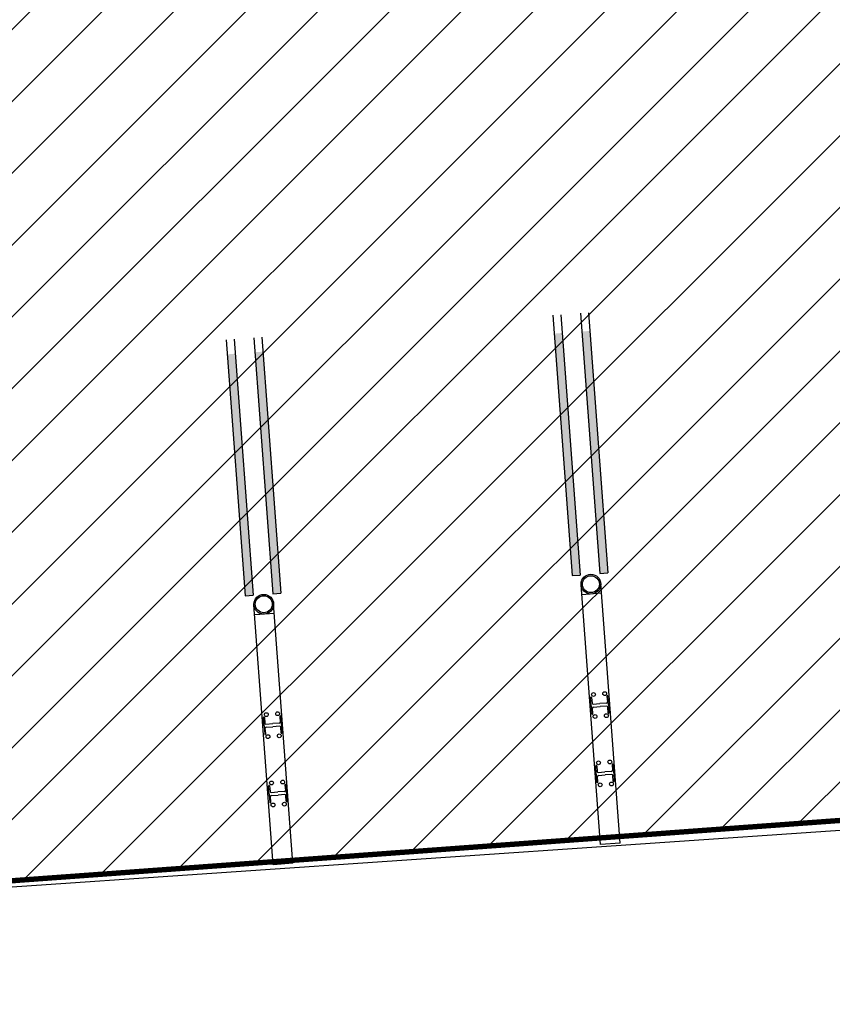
# Model space of a CAD drawing. Header units: millimetres. Extents: x 573132 to 957048, y 21042 to 318066.
# Tile 112 of 256: x 826766 to 834385, y 169148 to 178382. Entities that reach past the tile are written whole.
import ezdxf

# ---------------------------------------------------------------- set-up
doc = ezdxf.new("R2010")
doc.units = ezdxf.units.MM
doc.header["$LTSCALE"] = 2000
for name, color, linetype in [('_NIBSC_A_parking-bays', 7, 'Continuous'), ('_NIBSC_FM trees 3metre zone', 210, 'Continuous'), ('L1', 7, 'Continuous')]:
    doc.layers.add(name, color=color, linetype=linetype)

msp = doc.modelspace()

# ---------------------------------------------------------------- hatches: boundary and pattern name
h = msp.add_hatch()
h.set_pattern_fill('ANSI31', color=6, scale=500)
h.set_pattern_definition([(45, (-184040.5, -58059.7), (-1122.532, 1122.532), [])])
edge = h.paths.add_edge_path()
edge.add_arc((799802.3, 149995), 1979.1, 128.49424, 137.46444)
edge.add_arc((799741.7, 150051), 1896.6, 137.47494, 149.36468)
edge.add_arc((800006.3, 149895.7), 2203.4, 149.39486, 159.68057)
edge.add_arc((802463.3, 149116.2), 4779.9, 161.14567, 173.89799)
edge.add_arc((777632.8, 152301.9), 20255.5, 350.88188, 352.40364, ccw=False)
edge.add_line((797632.4, 149092), (797912.4, 145802))
edge.add_line((797912.4, 145802), (798168.4, 142742.1))
edge.add_arc((800985.3, 142989.8), 2827.8, 185.02558, 196.25014)
edge.add_arc((800461.1, 142840.2), 2282.7, 196.32802, 209.50387)
edge.add_arc((800310.7, 142757.2), 2110.9, 209.55351, 220.33732)
edge.add_arc((800442.5, 142871.9), 2285.6, 220.38875, 233.58247)
edge.add_arc((800765, 143315.4), 2833.9, 233.65957, 245.33586)
edge.add_arc((800828.6, 143356), 2897.7, 244.52854, 258.27447)
edge.add_arc((800701.9, 142746.6), 2275.2, 258.2798, 271.31727)
edge.add_arc((800705.2, 142600), 2128.6, 271.31749, 281.28542)
edge.add_arc((800682.7, 142711.6), 2242.4, 281.29296, 294.10163)
edge.add_arc((800469.1, 143179.9), 2757.1, 294.17942, 306.58576)
edge.add_arc((800208.3, 143569.5), 3225.4, 306.17984, 311.53029)
edge.add_arc((800624.2, 143117.9), 2611.7, 311.26798, 323.63871)
edge.add_arc((800912.2, 142904.4), 2253.2, 323.66925, 335.19598)
edge.add_arc((800978.5, 142872.9), 2179.8, 335.218, 344.31697)
edge.add_arc((800806.2, 142921.1), 2358.7, 344.3199, 356.70457)
edge.add_arc((800196.3, 142951.6), 2969.4, 356.79383, 368.84145)
edge.add_line((803130.4, 143408), (802964.4, 146152))
edge.add_line((802964.4, 146152), (802661.6, 149839.1))
edge.add_arc((799541.1, 149578.3), 3131.4, 4.7773, 9.95889)
edge.add_arc((800127.1, 149693), 2534.4, 9.6959, 22.06664)
edge.add_arc((800450.9, 149823), 2185.5, 22.09588, 33.70834)
edge.add_arc((800511.1, 149862.1), 2113.8, 33.7319, 42.75351)
edge.add_arc((800384.1, 149744.5), 2286.8, 42.75716, 55.14162)
edge.add_arc((800049.4, 149256.1), 2878.9, 55.23206, 67.30036)
edge.add_arc((799937.1, 149045.1), 3116.9, 66.89305, 72.36491)
edge.add_arc((800099.3, 149592.4), 2546.2, 72.11052, 84.64121)
edge.add_arc((800129.8, 149907.4), 2229.9, 84.66715, 94.87052)
edge.add_arc((800125.4, 149949.4), 2187.6, 94.84876, 105.1459)
edge.add_arc((800180.5, 149747.3), 2397, 105.15424, 117.19251)
edge.add_arc((800475.8, 149182.9), 3034, 117.28186, 128.9032)
h.paths.add_polyline_path([(805285.8, 132271.9), (807630.1, 130292.6), (808717.8, 128657.8), (809512.6, 126409.6), (809698.8, 124808.7), (809113.9, 106708.8), (807865.8, 104611.5), (806151.7, 104161.7), (798217.2, 103633.1), (798370.5, 101534.7), (797281.4, 101455.1), (798380, 87105.7), (807943.2, 87723.1), (807592, 92534.3), (808409.8, 92594), (809388.6, 92041), (809792.8, 91145.2), (810402, 83115.1), (809743.2, 81565.1), (808384.3, 80934.6), (803337.2, 80587.1), (803149.3, 83028), (796195.6, 82492.7), (796831.5, 74090.9), (798673.2, 74183.1), (799033.2, 69471.1), (811128.2, 70247), (810742.9, 74953.1), (817427.3, 69294), (820333.3, 70178.2), (819726.9, 72144.3), (820372.3, 73429.7), (819415.4, 79540.2), (817900.5, 79441.9), (816738.6, 80768.5), (816091.2, 86965.1), (820803.7, 87231.4), (820137.2, 96803.1), (815324, 96529.1), (814883.6, 102917.9), (815506.4, 103948.9), (814877.6, 110961.5), (814548.9, 111751.7), (814439.8, 112099.6), (814654.4, 120985.5), (815202.9, 122086.8), (815871, 129266.7), (817934.9, 132903.8), (819988, 134534.9), (822717.7, 135759), (825659.3, 136107.7), (841934.8, 135929.7), (841538.9, 140944.3), (822158.3, 141259.1), (817670.8, 142514.3), (813933.3, 145231.4), (812037.1, 148308.6), (810908.6, 153871.1), (812524.2, 156334.4), (812351, 161829.6), (810592.1, 163939.3), (809832.8, 165422), (809436.4, 170898.6), (810540.3, 173379.7), (810553.2, 173752.2), (810159.6, 179602.1), (808961.6, 181448.1), (808084.7, 183580.3), (807823.1, 187088.4), (808496.7, 189355), (809486.4, 190473.3), (809125.3, 195649.6), (808067.5, 197087.4), (806873.5, 199983.2), (806653.5, 202932.5), (806193.3, 210152.2), (807243.7, 212537), (808986.8, 213887.6), (808683.9, 217950), (806725.6, 219163.6), (805509.2, 221418.6), (805072.7, 224364.3), (798956.1, 224011.1), (799187.9, 223695.7), (800861.3, 219308.5), (801661.2, 209203.1), (800735.3, 202671.7), (797386.5, 198778.3), (791837.3, 197079.3), (785538, 196327.2), (786360, 186067.6), (793626.5, 186432.7), (797313.1, 185760.8), (799735, 184478.6), (801452.4, 182927.6), (803009.9, 180514.6), (803885.4, 177379.6), (804097.5, 175123.5), (805094.7, 159989.8), (804471.7, 158270.4), (803289.5, 157069.2), (801649.7, 156414.3), (791144.5, 155679.7), (792339.2, 140215.1), (793197.7, 137634.9), (794404.8, 136185.5), (796143.7, 134994.7), (799546, 134313.7), (802624.2, 133547.3)])
h = msp.add_hatch()
h.set_pattern_fill('ANSI31', color=2, scale=150)
h.set_pattern_definition([(45, (-73644.35, -3403.46), (-336.7596, 336.7596), [])])
h.paths.add_polyline_path([(864792.8, 173080.8), (864349.1, 178022.7), (865349.4, 178085.4), (864538.5, 189020.2), (812335.3, 185127), (812803, 179760.7), (810219.1, 179634.3), (810520.8, 174703.5), (813609.6, 174892.5), (813975.7, 169380.4)])
h = msp.add_hatch(color=7)
h.dxf.hatch_style = 1
h.paths.add_polyline_path([(832281.7, 173192.9), (832206.9, 173187.3), (832037.6, 175457.5), (832112.4, 175463.2)])
h = msp.add_hatch(color=7)
h.dxf.hatch_style = 1
h.paths.add_polyline_path([(832021.4, 173173.5), (831946.6, 173167.9), (831777.3, 175437.9), (831852.1, 175443.6)])
h = msp.add_hatch(color=7)
h.dxf.hatch_style = 1
h.paths.add_polyline_path([(828954.3, 172984.9), (828879.5, 172979.3), (828710.6, 175243.6), (828785.4, 175249.2)])
h = msp.add_hatch(color=7)
h.dxf.hatch_style = 1
h.paths.add_polyline_path([(829045.7, 175268.9), (828970.9, 175263.2), (829139.8, 172998.7), (829214.6, 173004.3)])
at = {"layer": '_NIBSC_FM trees 3metre zone'}
h = msp.add_hatch(dxfattribs=at)
h.set_pattern_fill('ANSI31', color=256, scale=1500)
h.set_pattern_definition([(45, (0, -300000), (-3367.596, 3367.596), [])])
h.paths.add_polyline_path([(593903.2, 232617.7), (679741.5, 243682.5), (730246.2, 249484.4), (739010, 251812.5), (755357.3, 259572.6), (798190.5, 265511.7), (811700.6, 266996.3), (863086.4, 275757), (876855.1, 143047.8), (913767.4, 142393.8), (912963.3, 130302.9), (912377.4, 121144.5), (904518.6, 98597.9), (903417.9, 94708.4), (895370.5, 63435.9), (848719, 56730), (841118.6, 53483.2), (784097.4, 45680.2), (763757.6, 42853.6), (670408.4, 24434.5), (665577.7, 34769.6), (663265.2, 39852.7), (610755, 158063.7), (608829.3, 162279.9), (603679.1, 173549.1), (597792.5, 194109.5)])
h.paths.add_polyline_path([(597181.3, 230015.5), (680104.5, 240704.4), (730805.4, 246528.9), (740047.1, 248984), (756226.7, 256664.5), (798560.4, 262534.3), (812116.9, 264024), (860432.9, 272261.3), (874145.3, 140095.4), (910565, 139450.1), (909969.7, 130498.2), (909409.7, 121745), (901656.3, 99500.9), (900521.5, 95490.8), (892963.6, 66120.8), (847902.5, 59643.5), (840311.6, 56400.8), (783687.5, 48652), (763260.4, 45813.4), (672131.7, 27832.4), (668302, 36025.9), (666001.5, 41082.8), (613490.4, 159295.9), (611558.1, 163526.3), (606501.3, 174591.3), (600750.4, 194677.7)], flags=16)

# ---------------------------------------------------------------- linework, layer by layer
at = {"color": 7}
for p, q in [((831764.5, 175609.4), (831946.6, 173167.9)), ((831839.3, 175614.9), (832021.4, 173173.5)), ((832024.8, 175628.6), (832206.9, 173187.3)), ((832024.8, 175628.6), (832206.9, 173187.3)), ((832099.6, 175634.1), (832281.7, 173192.9)), ((828700.4, 175380.3), (828879.5, 172979.3)), ((828775.2, 175385.8), (828954.3, 172984.9)), ((828960.7, 175399.5), (829139.8, 172998.7)), ((828960.7, 175399.5), (829139.8, 172998.7)), ((829035.5, 175405.1), (829214.6, 173004.3)), ((831946.6, 173167.9), (832021.4, 173173.5)), ((832206.9, 173187.3), (832281.7, 173192.9)), ((832210.9, 170645.6), (832029.3, 173081.3)), ((832395.4, 170659.3), (832213.8, 173095.1)), ((828879.5, 172979.3), (828954.3, 172984.9)), ((829139.8, 172998.7), (829214.6, 173004.3)), ((832220.7, 173002.8), (832036.2, 172989.1)), ((829143.8, 170457), (828962.2, 172892.7)), ((829328.3, 170470.7), (829146.7, 172906.5)), ((829153.5, 172814.2), (828969.1, 172800.5)), ((832124.7, 171948), (832119, 172024.8)), ((832124.7, 171948), (832130.4, 171871.3)), ((832128.4, 172025.5), (832132.3, 171972.6)), ((832142.4, 171963.9), (832205, 171968.6)), ((832267.7, 171973.3), (832205, 171968.6)), ((832272.4, 172036.2), (832276.4, 171983.3)), ((832287.5, 171960.2), (832281.8, 172036.9)), ((832287.5, 171960.2), (832293.3, 171883.4)), ((832139.8, 171872), (832135.9, 171924.9)), ((832144.5, 171935), (832207.2, 171939.6)), ((832269.9, 171944.3), (832207.2, 171939.6)), ((832283.9, 171882.7), (832279.9, 171935.6)), ((829057.6, 171759.4), (829051.9, 171836.2)), ((829061.2, 171836.9), (829065.2, 171784)), ((829075.2, 171775.3), (829137.9, 171780)), ((829200.6, 171784.7), (829137.9, 171780)), ((829205.3, 171847.6), (829209.3, 171794.7)), ((829220.4, 171771.6), (829214.7, 171848.3)), ((829220.4, 171771.6), (829226.1, 171694.8)), ((829057.6, 171759.4), (829063.3, 171682.7)), ((829072.7, 171683.4), (829068.7, 171736.3)), ((829077.4, 171746.4), (829140.1, 171751)), ((829202.8, 171755.7), (829140.1, 171751)), ((829216.8, 171694.1), (829212.8, 171747)), ((832320.2, 171395.2), (832324.2, 171342.3)), ((832335.3, 171319.1), (832329.6, 171395.9)), ((832172.5, 171307), (832166.8, 171383.7)), ((832172.5, 171307), (832178.2, 171230.2)), ((832176.2, 171384.4), (832180.1, 171331.5)), ((832190.2, 171322.9), (832252.8, 171327.5)), ((832315.5, 171332.2), (832252.8, 171327.5)), ((832317.7, 171303.2), (832255, 171298.6)), ((832335.3, 171319.1), (832341.1, 171242.4)), ((829268.2, 171130.5), (829262.5, 171207.3)), ((832187.6, 171230.9), (832183.7, 171283.8)), ((832192.3, 171293.9), (832255, 171298.6)), ((832331.7, 171241.7), (832327.7, 171294.6)), ((829105.4, 171118.4), (829099.7, 171195.1)), ((829105.4, 171118.4), (829111.1, 171041.6)), ((829109, 171195.8), (829113, 171142.9)), ((829123.1, 171134.3), (829185.7, 171138.9)), ((829248.4, 171143.6), (829185.7, 171138.9)), ((829253.1, 171206.6), (829257.1, 171153.7)), ((829268.2, 171130.5), (829273.9, 171053.8)), ((829120.5, 171042.3), (829116.5, 171095.2)), ((829125.2, 171105.3), (829187.9, 171110)), ((829250.6, 171114.6), (829187.9, 171110)), ((829264.6, 171053.1), (829260.6, 171106)), ((832395.4, 170659.3), (832210.9, 170645.6)), ((829328.3, 170470.7), (829143.8, 170457))]:
    msp.add_line(p, q, dxfattribs=at)
at = {"color": 7, "const_width": 50}
msp.add_lwpolyline([(812335.3, 185127), (864538.5, 189020.2), (865349.4, 178085.4), (864349.1, 178022.7), (864792.8, 173080.8), (813975.7, 169380.4), (813609.6, 174892.5), (810520.8, 174703.5), (810219.1, 179634.3), (812803, 179760.7), (812335.3, 185127)], dxfattribs=at)
at = {"color": 7}
for centre, radius in [((832121.5, 173088.2), 92.5), ((829054.4, 172899.6), 92.5), ((832145.5, 172053.5), 17.9), ((832251.3, 172061.4), 17.9), ((829078.4, 171864.9), 17.9), ((829184.2, 171872.8), 17.9), ((832160.9, 171847), 17.9), ((832266.7, 171854.9), 17.9), ((829093.8, 171658.4), 17.9), ((829199.6, 171666.3), 17.9), ((832193.4, 171412.5), 17.9), ((832299.1, 171420.4), 17.9), ((829126.2, 171223.9), 17.9), ((829232, 171231.8), 17.9), ((832208.8, 171206), 17.9), ((832314.5, 171213.9), 17.9), ((829141.6, 171017.4), 17.9), ((829247.4, 171025.3), 17.9)]:
    msp.add_circle(centre, radius, dxfattribs=at)
for centre, radius, start, end in [((832277.1, 172036.6), 4.7, 4.26511, 184.26511), ((832123.7, 172025.1), 4.7, 4.26511, 184.26511), ((832141.7, 171973.3), 9.39, 184.26511, 274.26511), ((832267, 171982.6), 9.39, 274.26511, 4.26511), ((832135.1, 171871.6), 4.7, 184.26511, 4.26511), ((832145.2, 171925.6), 9.39, 94.26511, 184.26511), ((832270.6, 171934.9), 9.39, 4.26511, 94.26511), ((832288.6, 171883.1), 4.7, 184.26511, 4.26511), ((829056.5, 171836.5), 4.7, 4.26511, 184.26511), ((829074.5, 171784.7), 9.39, 184.26511, 274.26511), ((829199.9, 171794), 9.39, 274.26511, 4.26511), ((829210, 171848), 4.7, 4.26511, 184.26511), ((829068, 171683), 4.7, 184.26511, 4.26511), ((829078.1, 171737), 9.39, 94.26511, 184.26511), ((829203.5, 171746.3), 9.39, 4.26511, 94.26511), ((829221.5, 171694.5), 4.7, 184.26511, 4.26511), ((832324.9, 171395.5), 4.7, 4.26511, 184.26511), ((832171.5, 171384.1), 4.7, 4.26511, 184.26511), ((832189.5, 171332.2), 9.39, 184.26511, 274.26511), ((832314.8, 171341.6), 9.39, 274.26511, 4.26511), ((832318.4, 171293.9), 9.39, 4.26511, 94.26511), ((829257.8, 171206.9), 4.7, 4.26511, 184.26511), ((832182.9, 171230.6), 4.7, 184.26511, 4.26511), ((832193, 171284.5), 9.39, 94.26511, 184.26511), ((832336.4, 171242), 4.7, 184.26511, 4.26511), ((829104.4, 171195.5), 4.7, 4.26511, 184.26511), ((829122.4, 171143.6), 9.39, 184.26511, 274.26511), ((829247.7, 171153), 9.39, 274.26511, 4.26511), ((829251.3, 171105.3), 9.39, 4.26511, 94.26511), ((829115.8, 171042), 4.7, 184.26511, 4.26511), ((829125.9, 171095.9), 9.39, 94.26511, 184.26511), ((829269.3, 171053.4), 4.7, 184.26511, 4.26511)]:
    msp.add_arc(centre, radius, start, end, dxfattribs=at)
at = {"layer": '_NIBSC_A_parking-bays'}
msp.add_line((813927.6, 169377.1), (835186.5, 170830.6), dxfattribs=at)
at = {"layer": 'L1', "color": 7}
for centre in [(832121.5, 173088.2), (829054.4, 172899.6)]:
    msp.add_circle(centre, 79.5, dxfattribs=at)

doc.saveas('drawing.dxf')
